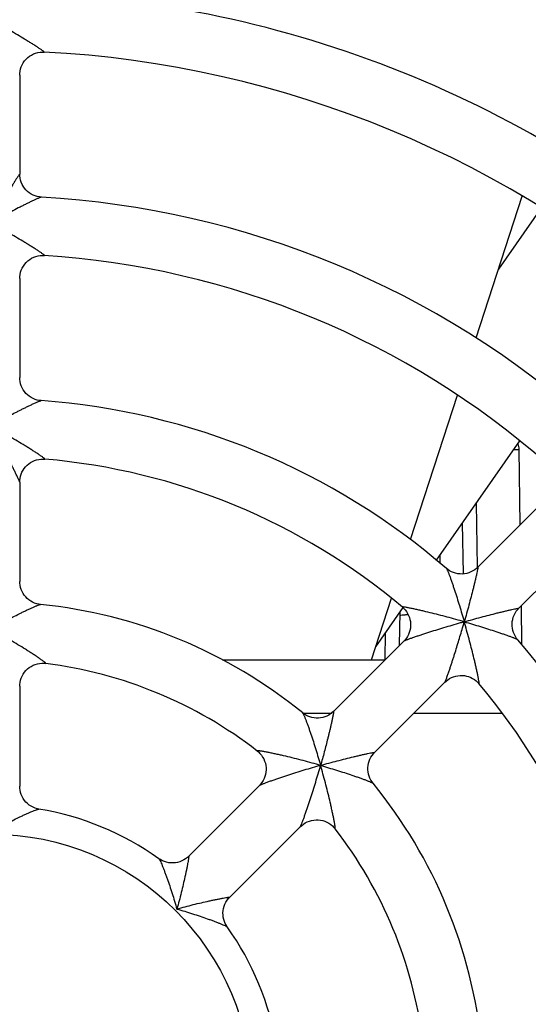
# Model space of a CAD drawing. Header units: millimetres. Extents: x 0 to 841, y 0 to 594.
# Tile 27 of 77: x 287 to 296, y 524 to 541. Entities that reach past the tile are written whole.
import ezdxf

# ---------------------------------------------------------------- set-up
doc = ezdxf.new("R2010")
doc.units = ezdxf.units.MM
doc.header["$LTSCALE"] = 46.255
doc.layers.get('0').update_dxf_attribs({"linetype": 'CONTINUOUS'})
doc.layers.add('DATUM_AXIS', color=7, linetype='CONTINUOUS')
doc.layers.add('ROUNDS', color=7, linetype='CONTINUOUS')

msp = doc.modelspace()

# ---------------------------------------------------------------- linework, layer by layer
at = {"color": 7, "linetype": 'CONTINUOUS'}
for p, q in [((287.368, 540.1598), (287.368, 538.4524)), ((295.2288, 535.6309), (296.0228, 538.0745)), ((296.3571, 537.8755), (295.6126, 536.8122)), ((287.368, 536.6541), (287.368, 534.9451)), ((294.0991, 532.1541), (294.9082, 534.6442)), ((294.5453, 531.8011), (295.984, 533.8557)), ((287.368, 533.1444), (287.368, 531.4321)), ((296.4662, 532.8855), (295.2578, 531.677)), ((297.1733, 532.1784), (295.9648, 530.9699)), ((293.4252, 530.0801), (293.7702, 531.1418)), ((293.4988, 530.3064), (293.9711, 530.981)), ((293.9846, 530.4039), (292.7739, 529.1932)), ((290.8633, 530.0801), (293.6609, 530.0801)), ((287.368, 529.6258), (287.368, 527.9024)), ((294.6916, 529.6966), (293.4808, 528.4859)), ((292.2413, 529.1646), (292.7413, 529.1646)), ((294.1595, 529.1646), (295.6772, 529.1646)), ((291.4964, 527.9157), (290.278, 526.6973)), ((292.2035, 527.2086), (290.9849, 525.99))]:
    msp.add_line(p, q, dxfattribs=at)
at = {"color": 9, "linetype": 'CONTINUOUS'}
msp.add_circle((286.868, 522.5801), 4.5, dxfattribs=at)
at = {"color": 7, "linetype": 'CONTINUOUS'}
for radius, start, end in [(19, 47.6528, 87.34729), (18, 47.92225, 87.07729), (15.5, 48.23598, 86.76403), (14.5, 48.64911, 86.35042), (12, 49.15131, 85.84769), (11, 49.85582, 85.1441), (8.5, 50.78926, 84.21165), (12, 4.15159, 40.84786), (7.5, 52.2541, 82.73961), (11, 4.85579, 40.14409), (8.5, 5.78833, 39.21165), (5, 54.57191, 80.42854), (7.5, 7.25985, 37.74593), (5, 9.5718, 35.42855)]:
    msp.add_arc((286.868, 522.5801), radius, start, end, dxfattribs=at)
at = {"layer": 'DATUM_AXIS', "color": 9, "linetype": 'CONTINUOUS'}
for p, q in [((295.881, 533.7086), (295.9714, 533.7086)), ((295.2321, 532.782), (295.2486, 531.6771)), ((294.6023, 531.8918), (294.6043, 531.7589)), ((293.6636, 530.0827), (293.6706, 530.5516))]:
    msp.add_line(p, q, dxfattribs=at)
at = {"layer": 'DATUM_AXIS', "color": 7, "linetype": 'CONTINUOUS'}
for p, q in [((295.9896, 532.4088), (295.9714, 533.7086)), ((294.9901, 532.4363), (295.0054, 531.5623)), ((296.0184, 530.3432), (296.009, 531.0141)), ((293.909, 530.3283), (293.9191, 530.9068))]:
    msp.add_line(p, q, dxfattribs=at)
msp.add_arc((295.7214, 533.7051), 0.25, 0.8, 22.99324, dxfattribs=at)
at = {"layer": 'DATUM_AXIS', "color": 9, "linetype": 'CONTINUOUS'}
for points, knots in [([(293.9181, 530.8482), (293.9182, 530.8531), (293.9457, 530.8531), (293.9585, 530.8567), (293.9718, 530.8577)], [0, 0, 0, 0, 0.2685586, 1, 1, 1, 1]), ([(293.9718, 530.8577), (293.9774, 530.8581), (294.0036, 530.8598), (294.0299, 530.8608), (294.0506, 530.8614)], [0, 0, 0, 0, 0.212948, 1, 1, 1, 1])]:
    msp.add_open_spline(points, degree=3, knots=knots, dxfattribs=at)
at = {"layer": 'ROUNDS', "color": 7, "linetype": 'CONTINUOUS'}
for points in [[(287.368, 540.1595), (287.3691, 540.1898), (287.3739, 540.2278), (287.3824, 540.2655), (287.3947, 540.3025), (287.4105, 540.3383), (287.4299, 540.3724), (287.4525, 540.4044), (287.4781, 540.4341), (287.5066, 540.461), (287.5375, 540.4851), (287.5707, 540.506), (287.6058, 540.5235), (287.6423, 540.5375), (287.6799, 540.5478), (287.718, 540.5543), (287.7562, 540.5571), (287.786, 540.5567)], [(287.7432, 538.0554), (287.7086, 538.0589), (287.6713, 538.0662), (287.6347, 538.077), (287.5991, 538.0914), (287.565, 538.1092), (287.5327, 538.1303), (287.5026, 538.1544), (287.4749, 538.1814), (287.4499, 538.2109), (287.4279, 538.2427), (287.4092, 538.2764), (287.3938, 538.3116), (287.382, 538.3481), (287.3737, 538.3853), (287.3691, 538.4229), (287.368, 538.4525)], [(287.368, 536.6538), (287.3692, 536.6844), (287.374, 536.7227), (287.3826, 536.7607), (287.3951, 536.7979), (287.4112, 536.8339), (287.4308, 536.8682), (287.4538, 536.9004), (287.4798, 536.9301), (287.5086, 536.9571), (287.54, 536.9811), (287.5736, 537.0019), (287.6091, 537.0193), (287.646, 537.033), (287.684, 537.043), (287.7225, 537.0492), (287.761, 537.0515), (287.791, 537.0507)], [(287.7369, 534.5486), (287.7075, 534.5519), (287.6704, 534.5592), (287.634, 534.5701), (287.5986, 534.5845), (287.5646, 534.6023), (287.5324, 534.6233), (287.5023, 534.6474), (287.4747, 534.6743), (287.4499, 534.7038), (287.428, 534.7355), (287.4093, 534.769), (287.3939, 534.8042), (287.3821, 534.8405), (287.3738, 534.8777), (287.3691, 534.9152), (287.368, 534.9453)], [(287.368, 533.1444), (287.369, 533.1732), (287.3734, 533.2096), (287.3812, 533.2459), (287.3925, 533.2816), (287.4071, 533.3162), (287.425, 533.3493), (287.446, 533.3807), (287.4698, 533.4099), (287.4963, 533.4367), (287.5252, 533.4609), (287.5563, 533.4823), (287.5892, 533.5006), (287.6237, 533.5157), (287.6594, 533.5275), (287.6959, 533.5358), (287.7327, 533.5407), (287.7694, 533.542), (287.7994, 533.5406)], [(295.2579, 531.6772), (295.2358, 531.6567), (295.2059, 531.6334), (295.1738, 531.613), (295.1397, 531.5957), (295.104, 531.5817), (295.0671, 531.5712), (295.0292, 531.5643), (294.9908, 531.5611), (294.9522, 531.5616), (294.9139, 531.5658), (294.8763, 531.5737), (294.8397, 531.5851), (294.8045, 531.6), (294.771, 531.618), (294.7396, 531.6391), (294.7166, 531.6576)], [(287.7255, 531.0368), (287.6969, 531.0407), (287.6607, 531.0489), (287.6252, 531.0604), (287.5908, 531.0753), (287.5578, 531.0935), (287.5267, 531.1147), (287.4976, 531.1388), (287.471, 531.1655), (287.447, 531.1947), (287.4259, 531.226), (287.4078, 531.2591), (287.393, 531.2938), (287.3816, 531.3296), (287.3736, 531.3661), (287.3691, 531.403), (287.368, 531.4324)], [(293.9596, 530.989), (293.9806, 530.97), (294.0057, 530.9431), (294.0285, 530.9137), (294.0486, 530.882), (294.0657, 530.8484), (294.0795, 530.8132), (294.09, 530.7769), (294.097, 530.7398), (294.1004, 530.7021), (294.1002, 530.6643), (294.0965, 530.6267), (294.0892, 530.5896), (294.0784, 530.5534), (294.0643, 530.5184), (294.047, 530.4851), (294.0269, 530.4539), (294.0041, 530.4249), (293.9844, 530.4037)], [(295.9454, 530.4287), (295.9269, 530.4518), (295.9059, 530.4832), (295.8878, 530.5167), (295.8729, 530.5519), (295.8615, 530.5885), (295.8536, 530.6261), (295.8494, 530.6644), (295.8489, 530.703), (295.8521, 530.7414), (295.859, 530.7793), (295.8696, 530.8163), (295.8836, 530.852), (295.9009, 530.886), (295.9213, 530.9181), (295.9445, 530.948), (295.965, 530.9701)], [(287.368, 529.6255), (287.3691, 529.6551), (287.3737, 529.6924), (287.3819, 529.7296), (287.3938, 529.7662), (287.4093, 529.8016), (287.4281, 529.8355), (287.4502, 529.8674), (287.4753, 529.897), (287.5032, 529.924), (287.5335, 529.9481), (287.5661, 529.9692), (287.6005, 529.9871), (287.6365, 530.0015), (287.6736, 530.0123), (287.7114, 530.0194), (287.7494, 530.0228), (287.787, 530.0226), (287.8159, 530.02)], [(294.6916, 529.6966), (294.7127, 529.7163), (294.7415, 529.7389), (294.7727, 529.7591), (294.8059, 529.7763), (294.8407, 529.7904), (294.8768, 529.8012), (294.9138, 529.8086), (294.9513, 529.8124), (294.989, 529.8126), (295.0266, 529.8093), (295.0636, 529.8024), (295.0999, 529.7921), (295.135, 529.7784), (295.1686, 529.7615), (295.2003, 529.7416), (295.2297, 529.7189), (295.2566, 529.694), (295.2768, 529.6718)], [(292.7739, 529.1932), (292.7523, 529.1732), (292.7231, 529.1503), (292.6916, 529.1301), (292.6581, 529.1128), (292.6232, 529.0988), (292.587, 529.0882), (292.5499, 529.081), (292.5124, 529.0773), (292.4746, 529.0772), (292.437, 529.0808), (292.4, 529.0878), (292.3638, 529.0983), (292.3289, 529.1121), (292.2957, 529.129), (292.2643, 529.1489), (292.2413, 529.1663)], [(291.4584, 528.5112), (291.4789, 528.4942), (291.5059, 528.4679), (291.5305, 528.4387), (291.5525, 528.407), (291.5713, 528.373), (291.5868, 528.3373), (291.5988, 528.3003), (291.6071, 528.2622), (291.6116, 528.2236), (291.6123, 528.1847), (291.6093, 528.1459), (291.6024, 528.1075), (291.5919, 528.0701), (291.5777, 528.0339), (291.5603, 527.9995), (291.5397, 527.9672), (291.5165, 527.9374), (291.4962, 527.9155)], [(293.4541, 527.9535), (293.4367, 527.9765), (293.4168, 528.0079), (293.3999, 528.0411), (293.3861, 528.076), (293.3756, 528.1121), (293.3686, 528.1492), (293.3651, 528.1868), (293.3652, 528.2246), (293.3688, 528.2621), (293.376, 528.2992), (293.3867, 528.3354), (293.4007, 528.3703), (293.4179, 528.4038), (293.4381, 528.4353), (293.461, 528.4645), (293.481, 528.4861)], [(287.6995, 527.5105), (287.6721, 527.5161), (287.6356, 527.5269), (287.6001, 527.5411), (287.566, 527.5588), (287.5337, 527.5797), (287.5035, 527.6037), (287.4757, 527.6306), (287.4507, 527.66), (287.4286, 527.6917), (287.4098, 527.7253), (287.3943, 527.7606), (287.3823, 527.7971), (287.3739, 527.8344), (287.3691, 527.8722), (287.368, 527.9027)], [(292.2033, 527.2084), (292.225, 527.2285), (292.2547, 527.2517), (292.2868, 527.2722), (292.3211, 527.2896), (292.3571, 527.3038), (292.3944, 527.3144), (292.4326, 527.3213), (292.4712, 527.3245), (292.51, 527.3239), (292.5485, 527.3195), (292.5865, 527.3114), (292.6234, 527.2997), (292.6591, 527.2844), (292.693, 527.2658), (292.7247, 527.2441), (292.754, 527.2197), (292.7804, 527.1929), (292.7991, 527.1706)], [(290.278, 526.6973), (290.2557, 526.6767), (290.2258, 526.6534), (290.1936, 526.6329), (290.1594, 526.6156), (290.1237, 526.6017), (290.0867, 526.5912), (290.0488, 526.5843), (290.0104, 526.5811), (289.9719, 526.5817), (289.9337, 526.5859), (289.8962, 526.5938), (289.8596, 526.6052), (289.8245, 526.6201), (289.7911, 526.6381), (289.7663, 526.6544)], [(290.9423, 525.4784), (290.9268, 525.5018), (290.9086, 525.5352), (290.8936, 525.5704), (290.882, 525.607), (290.8739, 525.6446), (290.8696, 525.683), (290.8689, 525.7216), (290.872, 525.7601), (290.8788, 525.7981), (290.8893, 525.8352), (290.9032, 525.8711), (290.9206, 525.9054), (290.941, 525.9377), (290.9644, 525.9678), (290.9851, 525.9902)]]:
    msp.add_lwpolyline(points, dxfattribs=at)
msp.add_arc((286.868, 522.5801), 21.75, 47.40977, 87.59004, dxfattribs=at)
at = {"layer": 'ROUNDS', "color": 9, "linetype": 'CONTINUOUS'}
for centre, radius, start, end in [((290.3446, 514.4313), 16.9642, 73.98496, 74.23353), ((300.643, 510.9043), 20.6131, 105.81595, 106.02023), ((275.1921, 536.3551), 20.6131, 343.97977, 344.18405), ((278.7191, 526.0568), 16.9642, 15.76647, 16.01504), ((288.7102, 514.8875), 13.915, 73.98155, 74.28503), ((296.899, 512.8791), 15.986, 105.78636, 106.0501), ((277.167, 532.6112), 15.986, 343.9499, 344.21364), ((279.1753, 524.4224), 13.915, 15.71497, 16.01845)]:
    msp.add_arc(centre, radius, start, end, dxfattribs=at)
for points, knots in [([(287.786, 540.5567), (287.7866, 540.5567), (287.7878, 540.5565), (287.7887, 540.5584), (287.7872, 540.5604), (287.785, 540.563), (287.7814, 540.5663), (287.7767, 540.5703), (287.7708, 540.575), (287.761, 540.5824), (287.7466, 540.5927), (287.7271, 540.6062), (287.7052, 540.6209), (287.6814, 540.6365), (287.656, 540.6529), (287.6199, 540.6759), (287.5726, 540.7055), (287.5139, 540.7416), (287.4319, 540.7914), (287.3264, 540.8542), (287.197, 540.9297), (287.0653, 541.0052), (286.9767, 541.0552), (286.9322, 541.08)], [0, 0, 0, 0, 0.0018848, 0.003063, 0.0051094, 0.0085421, 0.0133997, 0.0196239, 0.0271212, 0.0357835, 0.0561537, 0.0798878, 0.1062703, 0.1347364, 0.1648536, 0.1962924, 0.2621824, 0.3310035, 0.4018861, 0.5477462, 0.6969892, 0.8480799, 1, 1, 1, 1]), ([(287.368, 538.4525), (287.368, 538.4549), (287.3595, 538.4447), (287.3555, 538.4388), (287.3456, 538.4247), (287.3355, 538.4094), (287.3184, 538.3831), (287.2949, 538.346), (287.2645, 538.2969), (287.2319, 538.2435), (287.1977, 538.187), (287.1502, 538.1074), (287.0895, 538.0043), (287.016, 537.8774), (286.9419, 537.7475), (286.8926, 537.6599), (286.868, 537.6158)], [0, 0, 0, 0, 0.0074308, 0.0189765, 0.0349875, 0.0547551, 0.0776228, 0.130516, 0.190336, 0.2549475, 0.3229823, 0.3935355, 0.5398957, 0.6908635, 0.8446265, 1, 1, 1, 1]), ([(287.7432, 538.0554), (287.741, 538.0555), (287.7351, 538.0542), (287.7246, 538.051), (287.7105, 538.0457), (287.6934, 538.0388), (287.6737, 538.0305), (287.6435, 538.0171), (287.6023, 537.9981), (287.5496, 537.973), (287.4935, 537.9456), (287.4351, 537.9165), (287.3539, 537.8755), (287.2501, 537.8219), (287.1239, 537.7552), (286.9961, 537.6863), (286.9107, 537.6394), (286.868, 537.6158)], [0, 0, 0, 0, 0.0068231, 0.0182249, 0.0337356, 0.0527627, 0.0747309, 0.0991332, 0.1536215, 0.2136962, 0.2777077, 0.3445678, 0.4135382, 0.555881, 0.7020415, 0.8504325, 1, 1, 1, 1]), ([(287.791, 537.0507), (287.7916, 537.0507), (287.7929, 537.0505), (287.7937, 537.0524), (287.7922, 537.0544), (287.79, 537.0571), (287.7863, 537.0605), (287.7815, 537.0646), (287.7755, 537.0694), (287.7655, 537.077), (287.7509, 537.0875), (287.7312, 537.1012), (287.709, 537.1162), (287.685, 537.1321), (287.6594, 537.1488), (287.6231, 537.1721), (287.5755, 537.2021), (287.5165, 537.2387), (287.4342, 537.289), (287.3282, 537.3525), (287.1983, 537.4287), (287.066, 537.5048), (286.977, 537.555), (286.9322, 537.58)], [0, 0, 0, 0, 0.0018962, 0.0030701, 0.0051428, 0.0086308, 0.013566, 0.0198835, 0.0274843, 0.0362545, 0.056837, 0.0807607, 0.1072995, 0.1358865, 0.1660916, 0.1975885, 0.2635227, 0.3323154, 0.4031192, 0.5487303, 0.6976616, 0.8484181, 1, 1, 1, 1]), ([(286.868, 534.1158), (286.9034, 534.1354), (286.9744, 534.1744), (287.0813, 534.2321), (287.1886, 534.289), (287.2785, 534.3357), (287.3506, 534.3725), (287.4048, 534.3998), (287.4592, 534.4268), (287.5138, 534.4535), (287.5595, 534.4753), (287.5962, 534.4924), (287.6238, 534.5051), (287.6515, 534.5174), (287.6748, 534.5275), (287.6935, 534.5351), (287.7077, 534.5406), (287.722, 534.5455), (287.7318, 534.5487), (287.7369, 534.5486)], [0, 0, 0, 0, 0.1250065, 0.2500131, 0.3750195, 0.5000259, 0.5625292, 0.6250325, 0.6875357, 0.750039, 0.8125421, 0.8437938, 0.8750454, 0.906297, 0.9375483, 0.9531743, 0.9687999, 0.9844223, 1, 1, 1, 1]), ([(287.368, 533.1444), (287.3677, 533.147), (287.3659, 533.1521), (287.3621, 533.1619), (287.3569, 533.1742), (287.3504, 533.1887), (287.3416, 533.2081), (287.3304, 533.2321), (287.3168, 533.2609), (287.3029, 533.2896), (287.2843, 533.3278), (287.2608, 533.3754), (287.2322, 533.4324), (287.2034, 533.4892), (287.1743, 533.5459), (287.1352, 533.6214), (287.0859, 533.7154), (287.0259, 533.8279), (286.9652, 533.9399), (286.9243, 534.0144), (286.9037, 534.0515)], [0, 0, 0, 0, 0.007798, 0.0156105, 0.0312361, 0.0468608, 0.0624863, 0.0937366, 0.1249871, 0.1562376, 0.1874881, 0.2499889, 0.3124899, 0.3749908, 0.4374918, 0.4999927, 0.6249945, 0.7499963, 0.8749982, 1, 1, 1, 1]), ([(287.7994, 533.5406), (287.8, 533.5406), (287.801, 533.5405), (287.8018, 533.5413), (287.8019, 533.542), (287.8015, 533.5429), (287.8004, 533.5446), (287.7982, 533.5471), (287.7944, 533.5507), (287.7894, 533.555), (287.7832, 533.5599), (287.773, 533.5678), (287.758, 533.5787), (287.7379, 533.5929), (287.7153, 533.6084), (287.6909, 533.6248), (287.665, 533.6419), (287.6283, 533.6658), (287.5803, 533.6964), (287.5208, 533.7338), (287.4379, 533.7851), (287.3312, 533.8496), (287.2004, 533.9269), (287.0671, 534.0039), (286.9774, 534.0547), (286.9323, 534.08)], [0, 0, 0, 0, 0.0019129, 0.0025112, 0.003151, 0.0040476, 0.0052856, 0.0088718, 0.0139412, 0.0204187, 0.0281946, 0.0371459, 0.0580808, 0.0823148, 0.1091066, 0.1378865, 0.1682286, 0.1998148, 0.2658084, 0.3345431, 0.4052078, 0.5503918, 0.6987957, 0.8489886, 1, 1, 1, 1]), ([(295.2579, 531.6772), (295.2596, 531.6789), (295.2585, 531.6659), (295.2572, 531.659), (295.2545, 531.6423), (295.2509, 531.6245), (295.2447, 531.5942), (295.2355, 531.5517), (295.2228, 531.4959), (295.2085, 531.4354), (295.1931, 531.3716), (295.171, 531.2822), (295.1417, 531.1668), (295.1045, 531.0256), (295.0655, 530.8818), (295.0386, 530.7855), (295.0249, 530.7371)], [0, 0, 0, 0, 0.0073684, 0.0187872, 0.0346416, 0.0542471, 0.0769637, 0.1296193, 0.1892947, 0.253845, 0.3218827, 0.3924869, 0.5390434, 0.6902754, 0.8443296, 1, 1, 1, 1]), ([(294.7166, 531.6576), (294.7182, 531.6561), (294.7214, 531.6512), (294.7266, 531.6418), (294.7328, 531.6284), (294.74, 531.6119), (294.748, 531.5924), (294.7599, 531.5623), (294.7757, 531.5203), (294.7952, 531.4661), (294.8156, 531.4077), (294.8365, 531.3464), (294.865, 531.2608), (294.9006, 531.1503), (294.9428, 531.0148), (294.9844, 530.8767), (295.0115, 530.7838), (295.0249, 530.7371)], [0, 0, 0, 0, 0.0067208, 0.0179444, 0.0332351, 0.0520324, 0.0737833, 0.0979943, 0.1521946, 0.2121088, 0.2760652, 0.3429526, 0.4120119, 0.5546523, 0.7011971, 0.8500066, 1, 1, 1, 1]), ([(286.868, 530.6158), (286.91, 530.639), (286.994, 530.685), (287.1199, 530.7522), (287.2444, 530.8169), (287.3468, 530.8686), (287.4267, 530.9079), (287.4841, 530.9356), (287.5391, 530.9615), (287.5904, 530.985), (287.6304, 531.0026), (287.6595, 531.0148), (287.6783, 531.0224), (287.6946, 531.0286), (287.708, 531.0332), (287.7179, 531.0359), (287.7235, 531.037), (287.7255, 531.0368)], [0, 0, 0, 0, 0.1507588, 0.3003181, 0.4475484, 0.5907138, 0.6599245, 0.726852, 0.7907, 0.850315, 0.9039947, 0.9278645, 0.9492335, 0.9676311, 0.9825416, 0.9934558, 1, 1, 1, 1]), ([(294.9541, 530.7572), (294.9044, 530.7713), (294.805, 530.7988), (294.6563, 530.8386), (294.5092, 530.8764), (294.3881, 530.9062), (294.2933, 530.9286), (294.2247, 530.9442), (294.1691, 530.9565), (294.1263, 530.9655), (294.0958, 530.9717), (294.067, 530.9774), (294.0401, 530.9824), (294.0159, 530.9867), (293.9975, 530.9895), (293.9847, 530.9912), (293.9768, 530.992), (293.9702, 530.9926), (293.9651, 530.9927), (293.9617, 530.9925), (293.9597, 530.9921), (293.9589, 530.9917), (293.9583, 530.9912), (293.9584, 530.99), (293.9591, 530.9894), (293.9596, 530.989)], [0, 0, 0, 0, 0.151007, 0.301194, 0.4495906, 0.5947681, 0.6654285, 0.7341592, 0.8001495, 0.8317338, 0.8620753, 0.8908556, 0.9176488, 0.9418862, 0.9628268, 0.9717818, 0.9795624, 0.9860454, 0.991121, 0.9947133, 0.9959545, 0.9968534, 0.9974949, 0.9980925, 1, 1, 1, 1]), ([(295.0249, 530.7371), (295.0733, 530.7508), (295.1697, 530.7777), (295.3134, 530.8167), (295.4546, 530.8539), (295.57, 530.8832), (295.6595, 530.9053), (295.7233, 530.9207), (295.7837, 530.935), (295.8395, 530.9477), (295.882, 530.9569), (295.9124, 530.9631), (295.9301, 530.9666), (295.9469, 530.9694), (295.9537, 530.9706), (295.9667, 530.9718), (295.965, 530.9701)], [0, 0, 0, 0, 0.1556819, 0.3097456, 0.460985, 0.6075465, 0.6781519, 0.7461896, 0.8107388, 0.870412, 0.9230642, 0.9457784, 0.9653811, 0.981232, 0.9926458, 1, 1, 1, 1]), ([(294.9542, 530.7169), (294.9065, 530.7032), (294.8114, 530.6755), (294.6695, 530.6331), (294.5293, 530.59), (294.4143, 530.5537), (294.3242, 530.5245), (294.259, 530.5031), (294.1962, 530.4821), (294.1369, 530.4618), (294.0905, 530.4455), (294.0567, 530.4333), (294.0348, 530.4252), (294.016, 530.418), (294.0012, 530.412), (293.9916, 530.4079), (293.9866, 530.4053), (293.985, 530.4042), (293.9844, 530.4037)], [0, 0, 0, 0, 0.1460168, 0.2915765, 0.4358024, 0.5774211, 0.6466256, 0.7142157, 0.779528, 0.8415135, 0.8984339, 0.9241343, 0.9473162, 0.9672968, 0.9832672, 0.9943843, 0.997902, 1, 1, 1, 1]), ([(294.6916, 529.6966), (294.6932, 529.6987), (294.6955, 529.7035), (294.6998, 529.7132), (294.7048, 529.7255), (294.7105, 529.7404), (294.718, 529.7603), (294.7271, 529.7852), (294.7378, 529.8153), (294.7483, 529.8453), (294.7621, 529.8855), (294.7791, 529.9358), (294.7992, 529.9963), (294.819, 530.0568), (294.8385, 530.1175), (294.8643, 530.1985), (294.8959, 530.2999), (294.933, 530.4218), (294.9693, 530.544), (294.993, 530.6256), (295.0047, 530.6664)], [0, 0, 0, 0, 0.0077981, 0.0156106, 0.0312362, 0.0468609, 0.0624864, 0.0937367, 0.1249872, 0.1562377, 0.1874881, 0.249989, 0.3124899, 0.3749909, 0.4374918, 0.4999928, 0.6249945, 0.7499963, 0.8749982, 1, 1, 1, 1]), ([(295.0249, 530.7371), (295.0716, 530.7236), (295.1645, 530.6966), (295.3027, 530.6549), (295.4381, 530.6128), (295.5486, 530.5771), (295.6342, 530.5487), (295.6955, 530.5278), (295.7539, 530.5074), (295.8081, 530.4878), (295.8501, 530.4721), (295.8803, 530.4602), (295.8997, 530.4522), (295.9163, 530.445), (295.9296, 530.4387), (295.939, 530.4336), (295.944, 530.4304), (295.9454, 530.4287)], [0, 0, 0, 0, 0.1499973, 0.2988089, 0.4453542, 0.587994, 0.6570513, 0.7239369, 0.7878916, 0.8478038, 0.9020025, 0.9262131, 0.9479641, 0.966762, 0.9820543, 0.9932786, 1, 1, 1, 1]), ([(295.2768, 529.6718), (295.2772, 529.6713), (295.2778, 529.6706), (295.279, 529.6705), (295.2796, 529.671), (295.2799, 529.6719), (295.2804, 529.6738), (295.2805, 529.6772), (295.2804, 529.6824), (295.2799, 529.689), (295.279, 529.6969), (295.2773, 529.7097), (295.2745, 529.728), (295.2703, 529.7523), (295.2653, 529.7791), (295.2596, 529.808), (295.2533, 529.8384), (295.2443, 529.8812), (295.2321, 529.9369), (295.2164, 530.0054), (295.194, 530.1002), (295.1643, 530.2213), (295.1264, 530.3685), (295.0867, 530.5172), (295.0591, 530.6165), (295.045, 530.6663)], [0, 0, 0, 0, 0.0019129, 0.0025112, 0.003151, 0.0040476, 0.0052856, 0.0088718, 0.0139413, 0.0204188, 0.0281947, 0.0371461, 0.058081, 0.082315, 0.1091068, 0.1378867, 0.1682288, 0.199815, 0.2658086, 0.3345433, 0.4052079, 0.550392, 0.6987958, 0.8489886, 1, 1, 1, 1]), ([(287.8159, 530.02), (287.8166, 530.0199), (287.8176, 530.0197), (287.8185, 530.0205), (287.8185, 530.0214), (287.8181, 530.0223), (287.817, 530.0241), (287.8145, 530.0268), (287.8104, 530.0306), (287.8051, 530.0353), (287.7985, 530.0407), (287.7877, 530.0492), (287.772, 530.0609), (287.7511, 530.0761), (287.7277, 530.0925), (287.7026, 530.1098), (287.6761, 530.1279), (287.6386, 530.1529), (287.5899, 530.185), (287.5294, 530.224), (287.4454, 530.2771), (287.3373, 530.3439), (287.2047, 530.4234), (287.0694, 530.5023), (286.9782, 530.5542), (286.9324, 530.5799)], [0, 0, 0, 0, 0.0019532, 0.0025425, 0.0031893, 0.0041238, 0.0054295, 0.0092226, 0.0145746, 0.0213854, 0.0295223, 0.0388428, 0.0604832, 0.0853249, 0.112602, 0.1417463, 0.1723437, 0.2040914, 0.2701838, 0.3387966, 0.4091883, 0.5535529, 0.7009514, 0.8500723, 1, 1, 1, 1]), ([(292.2413, 529.1663), (292.2429, 529.165), (292.2461, 529.1603), (292.2512, 529.1513), (292.2574, 529.1386), (292.2645, 529.1228), (292.2725, 529.1041), (292.2844, 529.0749), (292.3002, 529.0341), (292.3199, 528.9812), (292.3405, 528.924), (292.3615, 528.8638), (292.3902, 528.7795), (292.426, 528.6706), (292.4683, 528.5368), (292.5099, 528.4003), (292.5367, 528.3084), (292.55, 528.2622)], [0, 0, 0, 0, 0.0065433, 0.0174566, 0.0323664, 0.0507635, 0.0721321, 0.0960018, 0.1496827, 0.2092986, 0.273147, 0.3400755, 0.4092871, 0.5524528, 0.6996838, 0.8492428, 1, 1, 1, 1]), ([(292.7739, 529.1932), (292.7743, 529.1932), (292.7749, 529.1932), (292.7754, 529.1924), (292.7754, 529.1914), (292.7752, 529.19), (292.7749, 529.1883), (292.7747, 529.1858), (292.7746, 529.1828), (292.7741, 529.1779), (292.773, 529.1717), (292.7715, 529.1618), (292.7694, 529.1495), (292.7666, 529.1348), (292.7637, 529.12), (292.7598, 529.1004), (292.7548, 529.076), (292.7486, 529.0467), (292.7422, 529.0174), (292.7357, 528.9881), (292.7269, 528.9491), (292.7157, 528.9004), (292.7019, 528.8421), (292.6878, 528.7838), (292.6686, 528.7062), (292.6441, 528.6094), (292.6137, 528.4934), (292.5823, 528.3776), (292.5609, 528.3006), (292.55, 528.2622)], [0, 0, 0, 0, 0.0009878, 0.0017837, 0.0027735, 0.0039279, 0.0061692, 0.0081489, 0.0118141, 0.0156349, 0.0235913, 0.0314156, 0.046979, 0.0626291, 0.0782477, 0.0938649, 0.125115, 0.1563598, 0.1876056, 0.2188519, 0.2500978, 0.3125896, 0.3750815, 0.4375734, 0.5000653, 0.6250489, 0.7500325, 0.8750163, 1, 1, 1, 1]), ([(292.4791, 528.2823), (292.4285, 528.2966), (292.3274, 528.3244), (292.1759, 528.3642), (292.0259, 528.4018), (291.9023, 528.431), (291.8053, 528.4528), (291.735, 528.468), (291.6778, 528.4799), (291.6336, 528.4886), (291.6021, 528.4946), (291.5721, 528.5001), (291.544, 528.505), (291.5184, 528.5091), (291.4991, 528.5119), (291.4854, 528.5135), (291.477, 528.5144), (291.4699, 528.5149), (291.4643, 528.515), (291.4606, 528.5148), (291.4585, 528.5144), (291.4576, 528.514), (291.457, 528.5134), (291.4571, 528.5122), (291.4579, 528.5117), (291.4584, 528.5112)], [0, 0, 0, 0, 0.1499272, 0.2990466, 0.4464424, 0.5908041, 0.6611938, 0.7298049, 0.7958968, 0.8276424, 0.8582404, 0.8873852, 0.9146624, 0.9395046, 0.9611465, 0.970468, 0.9786066, 0.9854197, 0.990774, 0.9945701, 0.9958772, 0.9968133, 0.9974605, 0.9980492, 1, 1, 1, 1]), ([(292.55, 528.2622), (292.598, 528.2758), (292.6937, 528.3023), (292.8365, 528.3405), (292.9767, 528.3766), (293.0913, 528.4048), (293.1801, 528.4259), (293.2433, 528.4406), (293.3031, 528.454), (293.3582, 528.4659), (293.4, 528.4744), (293.4298, 528.4801), (293.4472, 528.4833), (293.4634, 528.4858), (293.4701, 528.4869), (293.4827, 528.4877), (293.481, 528.4861)], [0, 0, 0, 0, 0.1562207, 0.3108127, 0.4625306, 0.6094462, 0.6801434, 0.7481862, 0.812624, 0.8720388, 0.9242676, 0.9467153, 0.9660321, 0.9816041, 0.9927858, 1, 1, 1, 1]), ([(292.4793, 528.242), (292.431, 528.2281), (292.3348, 528.2), (292.1915, 528.1565), (292.0499, 528.1121), (291.9338, 528.0743), (291.8428, 528.0439), (291.7769, 528.0214), (291.7132, 527.9992), (291.6531, 527.9778), (291.6058, 527.9605), (291.5712, 527.9474), (291.5486, 527.9387), (291.5292, 527.9309), (291.5137, 527.9245), (291.5037, 527.92), (291.4985, 527.9171), (291.4968, 527.916), (291.4962, 527.9155)], [0, 0, 0, 0, 0.1452724, 0.2900943, 0.4336214, 0.5746523, 0.6436471, 0.7111194, 0.7764474, 0.8386417, 0.8960354, 0.9220907, 0.9457046, 0.9661725, 0.9826331, 0.9941578, 0.9978166, 1, 1, 1, 1]), ([(292.2033, 527.2084), (292.2039, 527.2089), (292.205, 527.2107), (292.2078, 527.2159), (292.2123, 527.2259), (292.2188, 527.2413), (292.2265, 527.2608), (292.2352, 527.2834), (292.2483, 527.318), (292.2656, 527.3652), (292.2871, 527.4254), (292.3092, 527.489), (292.3317, 527.555), (292.3621, 527.6459), (292.3999, 527.7621), (292.4443, 527.9036), (292.4878, 528.047), (292.516, 528.1432), (292.5298, 528.1914)], [0, 0, 0, 0, 0.0021819, 0.0058395, 0.0173617, 0.0338199, 0.0542858, 0.0778985, 0.1039529, 0.1613473, 0.223543, 0.2888732, 0.3563472, 0.4253439, 0.5663774, 0.709906, 0.8547283, 1, 1, 1, 1]), ([(292.55, 528.2622), (292.5962, 528.2489), (292.6881, 528.222), (292.8247, 528.1805), (292.9584, 528.1382), (293.0673, 528.1024), (293.1516, 528.0737), (293.2118, 528.0526), (293.269, 528.0321), (293.3219, 528.0124), (293.3627, 527.9966), (293.3919, 527.9847), (293.4106, 527.9767), (293.4265, 527.9695), (293.4392, 527.9634), (293.4481, 527.9583), (293.4528, 527.9551), (293.4541, 527.9535)], [0, 0, 0, 0, 0.1507588, 0.3003181, 0.4475484, 0.5907138, 0.6599245, 0.726852, 0.7907, 0.850315, 0.9039947, 0.9278645, 0.9492335, 0.9676311, 0.9825416, 0.9934558, 1, 1, 1, 1]), ([(292.7991, 527.1706), (292.7995, 527.1701), (292.8001, 527.1692), (292.8013, 527.1691), (292.8018, 527.1697), (292.8022, 527.1707), (292.8027, 527.1728), (292.8028, 527.1764), (292.8027, 527.182), (292.8022, 527.1891), (292.8013, 527.1976), (292.7997, 527.2112), (292.7969, 527.2306), (292.7928, 527.2561), (292.788, 527.2842), (292.7825, 527.3142), (292.7764, 527.3458), (292.7677, 527.39), (292.7559, 527.4471), (292.7407, 527.5175), (292.7188, 527.6144), (292.6896, 527.7381), (292.6521, 527.8881), (292.6123, 528.0395), (292.5844, 528.1407), (292.5702, 528.1913)], [0, 0, 0, 0, 0.0019532, 0.0025425, 0.0031893, 0.0041238, 0.0054295, 0.0092226, 0.0145746, 0.0213855, 0.0295223, 0.0388428, 0.0604832, 0.0853249, 0.1126021, 0.1417463, 0.1723437, 0.2040914, 0.2701839, 0.3387967, 0.4091884, 0.5535529, 0.7009514, 0.8500723, 1, 1, 1, 1]), ([(286.868, 527.1158), (286.909, 527.1385), (286.991, 527.1831), (287.1142, 527.2478), (287.236, 527.3096), (287.3362, 527.3584), (287.4143, 527.3953), (287.4701, 527.4209), (287.5233, 527.4447), (287.5726, 527.466), (287.6166, 527.4841), (287.6492, 527.4967), (287.671, 527.5042), (287.6834, 527.508), (287.6925, 527.5101), (287.6976, 527.5108), (287.6995, 527.5105)], [0, 0, 0, 0, 0.1525438, 0.3038506, 0.4526687, 0.5970181, 0.6665459, 0.7335143, 0.7970417, 0.855891, 0.9083136, 0.9518871, 0.9694021, 0.9835016, 0.9937861, 1, 1, 1, 1]), ([(289.7663, 526.6544), (289.7678, 526.6533), (289.7709, 526.6492), (289.7758, 526.6413), (289.7819, 526.63), (289.792, 526.6092), (289.8062, 526.5774), (289.8245, 526.5335), (289.8443, 526.4835), (289.865, 526.4291), (289.8864, 526.3715), (289.9156, 526.2902), (289.9519, 526.1848), (289.9944, 526.0549), (290.0357, 525.922), (290.0622, 525.8324), (290.0751, 525.7873)], [0, 0, 0, 0, 0.0061607, 0.0163964, 0.0304551, 0.0479377, 0.0914687, 0.1438714, 0.202717, 0.2662512, 0.333233, 0.4027788, 0.5471723, 0.6960422, 0.847403, 1, 1, 1, 1]), ([(290.278, 526.6973), (290.2795, 526.6988), (290.2792, 526.6872), (290.2784, 526.6809), (290.2766, 526.6656), (290.2741, 526.6491), (290.2696, 526.6207), (290.2626, 526.5805), (290.2526, 526.5271), (290.2411, 526.4689), (290.2283, 526.407), (290.2096, 526.3198), (290.1839, 526.2071), (290.1504, 526.069), (290.1141, 525.9286), (290.0884, 525.8345), (290.0751, 525.7873)], [0, 0, 0, 0, 0.0069072, 0.0175712, 0.0325095, 0.0511637, 0.0729828, 0.124189, 0.1829578, 0.2470986, 0.315126, 0.3860223, 0.5337628, 0.6866223, 0.8424827, 1, 1, 1, 1]), ([(290.0751, 525.7873), (290.1223, 525.8006), (290.2164, 525.8263), (290.3569, 525.8626), (290.4949, 525.8961), (290.6076, 525.9217), (290.6948, 525.9405), (290.7567, 525.9533), (290.815, 525.9648), (290.8683, 525.9748), (290.9085, 525.9818), (290.937, 525.9863), (290.9534, 525.9888), (290.9687, 525.9906), (290.9751, 525.9914), (290.9866, 525.9917), (290.9851, 525.9902)], [0, 0, 0, 0, 0.1575172, 0.3133755, 0.4662324, 0.6139698, 0.6848646, 0.7528902, 0.8170298, 0.8757984, 0.9270047, 0.9488248, 0.9674806, 0.9824208, 0.9930875, 1, 1, 1, 1]), ([(290.0751, 525.7873), (290.1202, 525.7744), (290.2098, 525.7479), (290.3426, 525.7066), (290.4724, 525.6641), (290.5778, 525.6278), (290.6591, 525.5986), (290.7167, 525.5773), (290.7711, 525.5565), (290.821, 525.5367), (290.865, 525.5184), (290.8969, 525.5043), (290.9176, 525.4941), (290.929, 525.4881), (290.937, 525.4832), (290.9411, 525.48), (290.9422, 525.4785)], [0, 0, 0, 0, 0.1525438, 0.3038505, 0.4526687, 0.597018, 0.6665459, 0.7335142, 0.7970416, 0.8558909, 0.9083136, 0.9518871, 0.9694021, 0.9835016, 0.993786, 1, 1, 1, 1])]:
    msp.add_open_spline(points, degree=3, knots=knots, dxfattribs=at)

doc.saveas('drawing.dxf')
